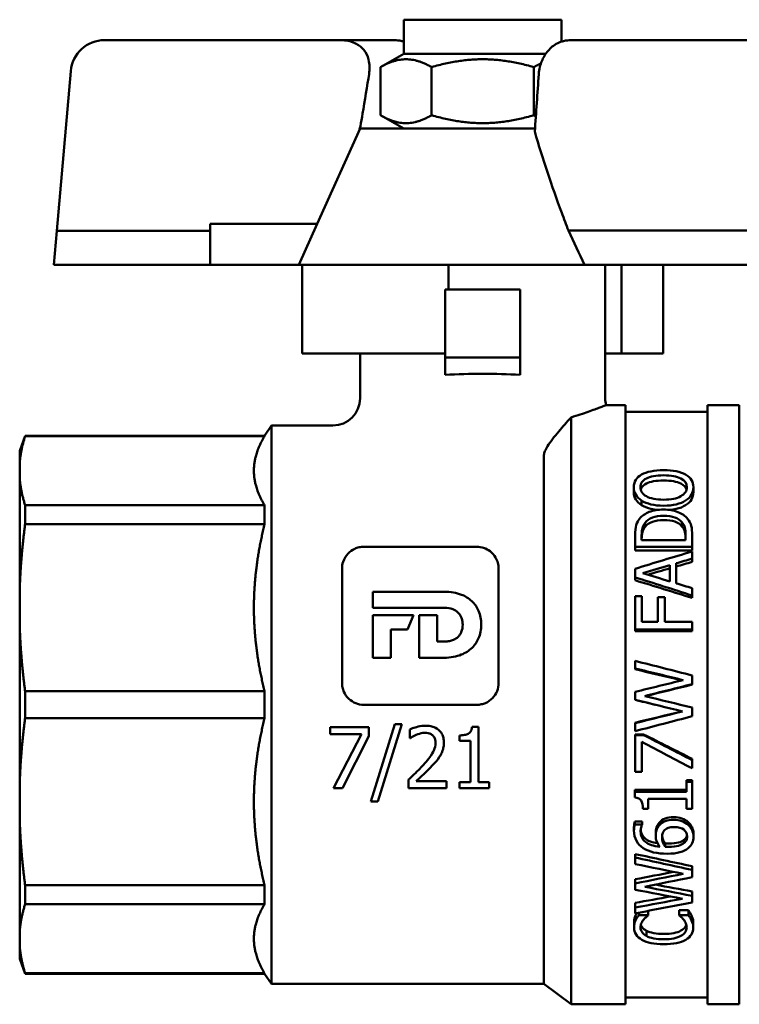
# Model space of a CAD drawing. Header units: millimetres. Extents: x 79 to 341, y 53 to 270.
# Tile 13 of 32: x 79 to 131, y 198 to 270. Entities that reach past the tile are written whole.
import ezdxf

# ---------------------------------------------------------------- set-up
doc = ezdxf.new("R2010")
doc.units = ezdxf.units.MM
doc.layers.add('Видимый контур (ГОСТ)', color=7, linetype='Continuous', lineweight=50)

msp = doc.modelspace()

# ---------------------------------------------------------------- linework, layer by layer
at = {"layer": 'Видимый контур (ГОСТ)'}
for p, q in [((106.718, 270.318), (118.318, 270.318)), ((106.718, 267.818), (106.718, 270.318)), ((118.318, 268.708), (118.318, 270.318)), ((102.051, 268.818), (84.753, 268.818)), ((106.021, 268.818), (102.051, 268.818)), ((119.014, 268.818), (126.04, 268.818)), ((140.281, 268.818), (126.04, 268.818)), ((106.718, 267.818), (105.013, 266.833)), ((106.718, 267.818), (117.15, 267.818)), ((105.013, 263.303), (105.013, 266.833)), ((108.766, 263.303), (108.766, 266.833)), ((116.271, 263.303), (116.271, 266.833)), ((82.262, 266.536), (81.237, 254.818)), ((106.718, 262.318), (105.013, 263.303)), ((103.518, 262.318), (100.368, 255.318)), ((103.518, 262.318), (116.36, 262.318)), ((92.518, 252.318), (92.518, 255.318)), ((92.518, 255.318), (94.518, 255.318)), ((100.368, 255.318), (94.518, 255.318)), ((99.018, 252.318), (100.368, 255.318)), ((81.018, 252.318), (81.237, 254.818)), ((81.237, 254.818), (92.518, 254.818)), ((126.04, 254.828), (118.817, 254.828)), ((126.04, 254.828), (143.798, 254.828)), ((81.018, 252.318), (92.518, 252.318)), ((94.518, 252.318), (92.518, 252.318)), ((94.518, 252.318), (99.018, 252.318)), ((99.252, 252.318), (99.018, 252.318)), ((99.252, 252.318), (99.252, 245.818)), ((110.018, 252.318), (99.252, 252.318)), ((110.018, 252.318), (110.018, 250.518)), ((120.006, 252.318), (110.018, 252.318)), ((126.04, 252.318), (120.006, 252.318)), ((121.518, 252.318), (121.518, 242.518)), ((122.716, 252.318), (122.716, 245.818)), ((125.785, 252.318), (125.785, 245.818)), ((126.04, 252.318), (144.018, 252.318)), ((115.268, 250.518), (109.768, 250.518)), ((109.768, 245.518), (109.768, 250.518)), ((115.268, 250.518), (115.268, 245.518)), ((99.252, 245.818), (109.768, 245.818)), ((103.518, 245.818), (103.518, 242.518)), ((115.268, 245.518), (109.768, 245.518)), ((109.768, 244.234), (109.768, 245.518)), ((115.268, 245.518), (115.268, 244.234)), ((122.716, 245.818), (121.518, 245.818)), ((125.785, 245.818), (122.716, 245.818)), ((123.018, 242.018), (121.582, 242.018)), ((123.018, 242.018), (123.018, 198.018)), ((129.018, 241.518), (123.018, 241.518)), ((129.018, 242.018), (129.018, 198.018)), ((131.365, 242.018), (129.018, 242.018)), ((131.365, 242.018), (131.365, 198.018)), ((119.018, 241.119), (119.018, 198.018)), ((96.505, 239.768), (97.018, 240.518)), ((97.018, 240.518), (97.018, 199.518)), ((101.518, 240.518), (97.018, 240.518)), ((78.518, 238.669), (78.918, 239.768)), ((78.918, 239.744), (78.918, 239.768)), ((96.505, 239.768), (78.918, 239.768)), ((96.505, 239.744), (78.918, 239.744)), ((96.505, 239.744), (96.505, 239.768)), ((78.518, 238.669), (78.518, 237.73)), ((117.018, 238.365), (117.018, 199.518)), ((78.518, 237.73), (78.518, 236.675)), ((78.518, 236.675), (78.518, 228.41)), ((123.619, 235.63), (123.619, 235.993)), ((127.996, 235.63), (127.996, 235.993)), ((124.188, 234.67), (124.188, 235.011)), ((78.918, 233.271), (78.918, 234.661)), ((96.505, 234.661), (78.918, 234.661)), ((96.505, 233.271), (96.505, 234.661)), ((96.505, 233.271), (78.918, 233.271)), ((124.443, 233.074), (124.443, 233.378)), ((127.146, 233.115), (127.146, 233.419)), ((123.708, 232.436), (123.708, 231.616)), ((124.191, 232.459), (124.191, 232.097)), ((127.425, 232.097), (124.191, 232.097)), ((127.425, 232.097), (127.425, 232.459)), ((127.908, 231.616), (127.908, 232.444)), ((112.09, 231.612), (103.787, 231.612)), ((127.908, 231.616), (123.708, 231.616)), ((123.708, 231.352), (123.708, 231.616)), ((127.908, 231.352), (127.908, 231.616)), ((127.908, 231.352), (123.708, 231.352)), ((127.908, 230.746), (127.908, 231.267)), ((127.908, 230.502), (127.908, 230.746)), ((102.189, 221.623), (102.189, 230)), ((113.689, 230), (113.689, 221.623)), ((123.708, 229.999), (123.708, 229.367)), ((126.257, 229.073), (126.257, 230.265)), ((126.734, 228.93), (126.734, 230.403)), ((123.708, 229.154), (123.708, 229.367)), ((127.908, 228.036), (127.908, 228.572)), ((78.518, 228.41), (78.518, 225.862)), ((104.45, 228.314), (104.45, 227.136)), ((104.45, 228.314), (109.705, 228.314)), ((123.708, 227.991), (124.205, 227.991)), ((123.708, 227.991), (123.708, 225.546)), ((124.205, 226.097), (124.205, 227.991)), ((125.389, 227.913), (125.886, 227.913)), ((125.389, 227.913), (125.389, 226.097)), ((125.886, 226.097), (125.886, 227.913)), ((127.908, 227.854), (127.908, 228.036)), ((109.726, 227.136), (104.45, 227.136)), ((104.45, 226.585), (104.45, 223.465)), ((104.45, 226.585), (107.436, 226.585)), ((106.989, 225.531), (107.436, 226.585)), ((107.85, 226.585), (107.85, 223.465)), ((107.85, 226.585), (109.183, 226.585)), ((109.183, 224.656), (109.183, 226.585)), ((78.518, 225.862), (78.518, 214.174)), ((124.205, 226.097), (125.389, 226.097)), ((125.886, 226.097), (127.908, 226.097)), ((127.908, 225.546), (127.908, 226.097)), ((106.989, 225.531), (105.782, 225.531)), ((105.782, 223.465), (105.782, 225.531)), ((127.908, 225.546), (123.708, 225.546)), ((123.708, 225.421), (123.708, 225.546)), ((127.908, 225.421), (123.708, 225.421)), ((127.908, 225.421), (127.908, 225.546)), ((109.183, 224.656), (109.726, 224.656)), ((105.782, 223.465), (104.45, 223.465)), ((109.677, 223.465), (107.85, 223.465)), ((123.708, 223.237), (123.708, 222.681)), ((123.708, 222.621), (123.708, 222.681)), ((127.908, 221.527), (127.908, 222.165)), ((127.908, 221.492), (127.908, 221.527)), ((78.918, 219.036), (78.918, 221.001)), ((96.505, 221.001), (78.918, 221.001)), ((96.505, 219.036), (96.505, 221.001)), ((123.708, 220.963), (123.708, 220.382)), ((103.787, 220.012), (112.09, 220.012)), ((123.708, 220.374), (123.708, 220.382)), ((127.908, 219.809), (127.908, 219.804)), ((127.908, 219.17), (127.908, 219.804)), ((96.505, 219.036), (78.918, 219.036)), ((104.163, 218.379), (101.307, 218.379)), ((101.307, 217.851), (101.307, 218.379)), ((104.163, 218.379), (104.163, 217.705)), ((104.312, 212.902), (106.066, 218.58)), ((106.584, 218.58), (104.823, 212.902)), ((106.584, 218.58), (106.066, 218.58)), ((112.207, 218.394), (111.741, 218.394)), ((112.207, 218.394), (112.207, 214.339)), ((123.708, 218.693), (123.708, 218.662)), ((123.708, 218.662), (123.708, 218.076)), ((101.307, 217.851), (103.63, 217.851)), ((101.574, 213.879), (103.63, 217.851)), ((104.163, 217.705), (102.215, 213.879)), ((107.175, 217.563), (107.175, 218.204)), ((110.811, 217.355), (110.811, 217.767)), ((123.708, 217.839), (124.338, 217.839)), ((123.708, 217.839), (123.708, 217.788)), ((123.708, 217.788), (124.338, 217.788)), ((123.708, 217.788), (123.708, 215.099)), ((124.338, 217.839), (124.338, 217.788)), ((107.175, 217.563), (107.208, 217.563)), ((110.811, 217.355), (111.627, 217.355)), ((111.627, 214.339), (111.627, 217.355)), ((124.201, 215.099), (124.201, 217.283)), ((127.908, 216.04), (127.908, 215.948)), ((127.908, 215.347), (127.908, 215.948)), ((124.201, 215.099), (123.708, 215.099)), ((78.518, 214.174), (78.518, 211.627)), ((107.08, 213.879), (107.08, 214.518)), ((109.855, 214.401), (107.645, 214.401)), ((109.855, 214.401), (109.855, 213.879)), ((111.627, 214.339), (110.811, 214.339)), ((110.811, 213.879), (110.811, 214.339)), ((113.006, 214.339), (112.207, 214.339)), ((113.006, 214.339), (113.006, 213.879)), ((127.479, 214.487), (127.908, 214.487)), ((127.479, 214.487), (127.479, 214.359)), ((127.479, 214.359), (127.908, 214.359)), ((127.479, 214.359), (127.479, 213.625)), ((127.908, 214.487), (127.908, 214.359)), ((127.908, 212.361), (127.908, 214.359)), ((101.574, 213.879), (102.215, 213.879)), ((107.08, 213.879), (109.855, 213.879)), ((110.811, 213.879), (113.006, 213.879)), ((123.694, 213.77), (127.479, 213.77)), ((123.694, 213.77), (123.694, 213.625)), ((123.694, 213.625), (127.479, 213.625)), ((123.694, 213.625), (123.694, 213.2)), ((104.312, 212.902), (104.823, 212.902)), ((124.664, 212.361), (124.664, 213.097)), ((127.479, 213.097), (124.664, 213.097)), ((127.479, 213.097), (127.479, 212.361)), ((124.664, 212.361), (124.28, 212.361)), ((127.908, 212.361), (127.479, 212.361)), ((78.518, 211.627), (78.518, 203.361)), ((123.688, 211.431), (124.229, 211.431)), ((123.688, 211.431), (123.688, 211.231)), ((123.688, 211.231), (124.229, 211.231)), ((124.229, 211.431), (124.229, 211.231)), ((124.229, 211.209), (124.229, 211.231)), ((123.63, 210.996), (123.63, 210.786)), ((125.226, 210.609), (125.226, 210.39)), ((127.996, 210.55), (127.996, 210.33)), ((125.924, 209.83), (125.924, 209.593)), ((127.299, 210.086), (127.299, 209.855)), ((123.708, 209.054), (123.708, 208.799)), ((123.708, 208.799), (123.708, 208.32)), ((127.908, 208.16), (127.908, 207.884)), ((127.908, 207.355), (127.908, 207.884)), ((123.708, 207.196), (123.708, 206.897)), ((123.708, 206.897), (123.708, 206.435)), ((78.918, 205.375), (78.918, 206.765)), ((96.505, 206.765), (78.918, 206.765)), ((96.505, 205.375), (96.505, 206.765)), ((127.908, 206.304), (127.908, 205.985)), ((96.505, 205.375), (78.918, 205.375)), ((123.708, 205.463), (123.708, 205.125)), ((127.908, 205.503), (127.908, 205.985)), ((123.708, 205.125), (123.708, 204.697)), ((123.987, 204.749), (123.987, 204.572)), ((124.661, 204.877), (124.661, 204.572)), ((126.955, 204.924), (127.622, 204.924)), ((126.955, 204.924), (126.955, 204.572)), ((127.622, 204.924), (127.622, 204.572)), ((123.633, 204.028), (123.633, 203.656)), ((123.742, 204.531), (123.742, 204.171)), ((123.987, 204.572), (124.661, 204.572)), ((124.661, 204.54), (124.661, 204.572)), ((126.955, 204.572), (127.622, 204.572)), ((126.955, 204.572), (126.955, 204.543)), ((127.86, 204.531), (127.86, 204.171)), ((127.983, 204.021), (127.983, 203.649)), ((78.518, 203.361), (78.518, 202.306)), ((124.542, 203.42), (124.542, 203.034)), ((78.518, 202.306), (78.518, 201.367)), ((78.518, 201.367), (78.918, 200.268)), ((78.918, 200.268), (78.918, 200.293)), ((96.505, 200.293), (78.918, 200.293)), ((96.505, 200.268), (96.505, 200.293)), ((96.505, 200.268), (78.918, 200.268)), ((96.505, 200.268), (97.018, 199.518)), ((117.018, 199.518), (97.018, 199.518)), ((117.018, 199.518), (119.018, 198.018)), ((129.018, 198.518), (123.018, 198.518)), ((123.018, 198.018), (119.018, 198.018)), ((131.365, 198.018), (129.018, 198.018))]:
    msp.add_line(p, q, dxfattribs=at)
for centre, radius, start, end in [((84.753, 266.318), 2.5, 90, 175), ((101.518, 242.518), 2, 270, 0), ((123.518, 242.518), 2, 180, 194.47751)]:
    msp.add_arc(centre, radius, start, end, dxfattribs=at)
msp.add_ellipse((112.518, 242.523), major_axis=(9, 0), ratio=0.199656, start_param=1.260274, end_param=1.881318, dxfattribs=at)
for points in [[(102.051, 268.818), (102.11, 268.818), (102.17, 268.816), (102.232, 268.813)], [(116.344, 262.099), (116.444, 263.506), (116.541, 264.912), (116.638, 266.318)], [(118.817, 254.828), (119.203, 253.987), (119.6, 253.15), (120.006, 252.318)], [(123.708, 229.999), (125.108, 230.429), (126.508, 230.852), (127.908, 231.267)], [(127.908, 230.746), (127.517, 230.632), (127.125, 230.518), (126.734, 230.403)], [(124.28, 229.672), (124.939, 229.871), (125.598, 230.069), (126.257, 230.265)], [(126.257, 230.032), (125.721, 229.876), (125.184, 229.719), (124.648, 229.561)], [(127.908, 230.502), (127.517, 230.391), (127.125, 230.279), (126.734, 230.167)], [(127.908, 228.036), (126.508, 228.486), (125.108, 228.93), (123.708, 229.367)], [(126.257, 229.073), (125.598, 229.274), (124.939, 229.473), (124.28, 229.672)], [(127.908, 227.854), (126.508, 228.293), (125.108, 228.727), (123.708, 229.154)], [(126.734, 228.93), (127.125, 228.811), (127.517, 228.691), (127.908, 228.572)], [(123.708, 223.237), (125.108, 222.881), (126.508, 222.523), (127.908, 222.165)], [(127.231, 221.825), (126.056, 222.111), (124.882, 222.396), (123.708, 222.681)], [(127.145, 221.805), (126, 222.077), (124.854, 222.349), (123.708, 222.621)], [(123.708, 220.963), (124.882, 221.251), (126.056, 221.538), (127.231, 221.825)], [(127.908, 221.527), (126.746, 221.236), (125.584, 220.945), (124.423, 220.654)], [(127.908, 221.492), (126.756, 221.211), (125.604, 220.929), (124.452, 220.646)], [(124.423, 220.654), (125.584, 220.371), (126.746, 220.087), (127.908, 219.804)], [(127.19, 219.525), (126.029, 219.811), (124.869, 220.097), (123.708, 220.382)], [(125.187, 220.018), (124.694, 220.137), (124.201, 220.255), (123.708, 220.374)], [(127.03, 220.018), (127.322, 219.948), (127.615, 219.879), (127.908, 219.809)], [(123.708, 218.693), (124.861, 218.972), (126.014, 219.252), (127.167, 219.531)], [(123.708, 218.662), (124.869, 218.95), (126.029, 219.238), (127.19, 219.525)], [(127.908, 219.17), (126.508, 218.805), (125.108, 218.44), (123.708, 218.076)], [(124.338, 217.839), (125.528, 217.236), (126.718, 216.636), (127.908, 216.04)], [(124.338, 217.788), (125.528, 217.171), (126.718, 216.557), (127.908, 215.948)], [(127.908, 215.347), (126.672, 215.987), (125.437, 216.633), (124.201, 217.283)], [(123.708, 209.054), (125.108, 208.751), (126.508, 208.453), (127.908, 208.16)], [(123.708, 208.799), (125.108, 208.489), (126.508, 208.184), (127.908, 207.884)], [(127.231, 207.601), (126.056, 207.837), (124.882, 208.077), (123.708, 208.32)], [(123.708, 207.196), (124.647, 207.376), (125.585, 207.559), (126.524, 207.744)], [(123.708, 206.897), (124.882, 207.129), (126.056, 207.363), (127.231, 207.601)], [(127.908, 207.355), (126.746, 207.116), (125.584, 206.881), (124.423, 206.65)], [(125.205, 206.806), (126.106, 206.637), (127.007, 206.47), (127.908, 206.304)], [(127.19, 205.772), (126.029, 205.989), (124.869, 206.211), (123.708, 206.435)], [(124.423, 206.65), (125.584, 206.425), (126.746, 206.203), (127.908, 205.985)], [(123.708, 205.463), (124.579, 205.619), (125.449, 205.776), (126.32, 205.936)], [(123.708, 205.125), (124.869, 205.337), (126.029, 205.552), (127.19, 205.772)], [(127.908, 205.503), (126.508, 205.228), (125.108, 204.959), (123.708, 204.697)], [(123.742, 204.531), (123.771, 204.594), (123.807, 204.658), (123.848, 204.723)]]:
    msp.add_open_spline(points, degree=3, dxfattribs=at)
for points, knots in [([(102.232, 268.813), (102.413, 268.802), (102.591, 268.775), (102.932, 268.686), (103.092, 268.625), (103.454, 268.432), (103.635, 268.286), (103.958, 267.896), (104.074, 267.65), (104.226, 267.051), (104.232, 266.684), (104.175, 266.318)], [-0.9682715, -0.9682715, -0.9682715, -0.9682715, -0.9138451, -0.9138451, -0.860937, -0.860937, -0.7843657, -0.7843657, -0.6914064, -0.6914064, -0.5731275, -0.5731275, -0.5731275, -0.5731275]), ([(106.718, 268.707), (106.67, 268.723), (106.621, 268.738), (106.392, 268.796), (106.207, 268.818), (106.021, 268.818)], [1.1709988, 1.1709988, 1.1709988, 1.1709988, 1.18882186, 1.18882186, 1.25330867, 1.25330867, 1.25330867, 1.25330867]), ([(116.638, 266.318), (116.65, 266.498), (116.678, 266.678), (116.793, 267.146), (116.905, 267.421), (117.211, 267.932), (117.408, 268.158), (117.883, 268.536), (118.164, 268.674), (118.643, 268.796), (118.827, 268.818), (119.014, 268.818)], [0.8380094, 0.8380094, 0.8380094, 0.8380094, 0.8924787, 0.8924787, 0.9833605, 0.9833605, 1.0812218, 1.0812218, 1.1888301, 1.1888301, 1.2533156, 1.2533156, 1.2533156, 1.2533156]), ([(103.471, 262.212), (103.489, 262.287), (103.511, 262.393), (103.585, 262.764), (103.645, 263.101), (103.859, 264.335), (104.047, 265.501), (104.175, 266.318)], [0.0551579, 0.0551579, 0.0551579, 0.0551579, 0.11153, 0.11153, 0.2322321, 0.2322321, 0.563849, 0.563849, 0.563849, 0.563849]), ([(118.817, 254.828), (118.648, 255.266), (118.482, 255.704), (117.586, 258.126), (116.925, 260.119), (116.344, 262.099)], [4.4142595, 4.4142595, 4.4142595, 4.4142595, 4.5488256, 4.5488256, 5.1574747, 5.1574747, 5.1574747, 5.1574747]), ([(121.582, 242.018), (121.582, 242.018), (121.559, 242.009), (121.441, 241.963), (121.313, 241.913), (120.913, 241.762), (120.621, 241.653), (119.909, 241.403), (119.489, 241.263), (119.018, 241.119)], [0.6983008, 0.6983008, 0.6983008, 0.6983008, 0.8069395, 0.8069395, 0.9798125, 0.9798125, 1.1877584, 1.1877584, 1.3957025, 1.3957025, 1.3957025, 1.3957025]), ([(119.018, 241.119), (118.691, 240.758), (118.388, 240.417), (117.781, 239.694), (117.482, 239.312), (117.202, 238.868), (117.131, 238.741), (117.044, 238.53), (117.018, 238.44), (117.018, 238.365)], [0.0004164, 0.0004164, 0.0004164, 0.0004164, 0.1807141, 0.1807141, 0.3944971, 0.3944971, 0.4786769, 0.4786769, 0.5480104, 0.5480104, 0.5480104, 0.5480104]), ([(124.188, 236.913), (124.374, 237.018), (124.603, 237.097), (124.875, 237.154), (125.148, 237.211), (125.459, 237.239), (125.808, 237.239)], [0, 0, 0, 0, 1, 1, 1, 2, 2, 2, 2]), ([(125.808, 237.239), (126.148, 237.239), (126.456, 237.212), (126.732, 237.156), (127.008, 237.101), (127.239, 237.021), (127.425, 236.913)], [0, 0, 0, 0, 1, 1, 1, 2, 2, 2, 2]), ([(123.619, 235.993), (123.619, 236.194), (123.669, 236.371), (123.769, 236.526), (123.869, 236.681), (124.009, 236.809), (124.188, 236.913)], [0, 0, 0, 0, 1, 1, 1, 2, 2, 2, 2]), ([(124.103, 235.995), (124.103, 236.132), (124.139, 236.254), (124.212, 236.361), (124.284, 236.469), (124.393, 236.559), (124.538, 236.634)], [-2, -2, -2, -2, -1, -1, -1, 0, 0, 0, 0]), ([(124.538, 236.634), (124.679, 236.707), (124.857, 236.763), (125.071, 236.803), (125.286, 236.842), (125.531, 236.862), (125.808, 236.862)], [-2, -2, -2, -2, -1, -1, -1, 0, 0, 0, 0]), ([(125.808, 236.479), (125.531, 236.479), (125.286, 236.46), (125.071, 236.421), (124.857, 236.382), (124.679, 236.327), (124.538, 236.256)], [0, 0, 0, 0, 1, 1, 1, 2, 2, 2, 2]), ([(125.808, 236.862), (126.359, 236.862), (126.781, 236.787), (127.074, 236.633), (127.367, 236.478), (127.513, 236.268), (127.513, 235.995)], [-2, -2, -2, -2, -1, -1, -1, 0, 0, 0, 0]), ([(127.489, 235.81), (127.436, 235.992), (127.298, 236.139), (127.074, 236.255), (126.781, 236.406), (126.359, 236.479), (125.808, 236.479)], [0.235497, 0.235497, 0.235497, 0.235497, 1, 1, 1, 2, 2, 2, 2]), ([(127.425, 236.913), (127.62, 236.8), (127.764, 236.668), (127.857, 236.513), (127.95, 236.359), (127.996, 236.186), (127.996, 235.993)], [0, 0, 0, 0, 1, 1, 1, 2, 2, 2, 2]), ([(124.188, 235.011), (124.002, 235.134), (123.861, 235.279), (123.764, 235.445), (123.668, 235.612), (123.619, 235.795), (123.619, 235.993)], [0, 0, 0, 0, 1, 1, 1, 2, 2, 2, 2]), ([(124.538, 235.324), (124.389, 235.409), (124.279, 235.507), (124.208, 235.617), (124.138, 235.727), (124.103, 235.853), (124.103, 235.995)], [-2, -2, -2, -2, -1, -1, -1, 0, 0, 0, 0]), ([(124.538, 236.256), (124.393, 236.183), (124.284, 236.095), (124.212, 235.99), (124.172, 235.933), (124.144, 235.872), (124.126, 235.807)], [0, 0, 0, 0, 1, 1, 1, 1.541824, 1.541824, 1.541824, 1.541824]), ([(127.513, 235.995), (127.513, 235.722), (127.367, 235.497), (127.074, 235.327), (126.781, 235.157), (126.359, 235.07), (125.808, 235.07)], [-2, -2, -2, -2, -1, -1, -1, 0, 0, 0, 0]), ([(127.996, 235.993), (127.996, 235.793), (127.948, 235.609), (127.852, 235.444), (127.755, 235.278), (127.613, 235.133), (127.425, 235.009)], [0, 0, 0, 0, 1, 1, 1, 2, 2, 2, 2]), ([(124.188, 234.67), (124.002, 234.79), (123.861, 234.932), (123.764, 235.095), (123.668, 235.257), (123.619, 235.436), (123.619, 235.63)], [0, 0, 0, 0, 1, 1, 1, 2, 2, 2, 2]), ([(125.808, 234.63), (125.456, 234.63), (125.147, 234.663), (124.879, 234.73), (124.611, 234.796), (124.381, 234.891), (124.188, 235.011)], [0, 0, 0, 0, 1, 1, 1, 2, 2, 2, 2]), ([(125.808, 235.07), (125.536, 235.07), (125.292, 235.092), (125.076, 235.136), (124.861, 235.179), (124.681, 235.243), (124.538, 235.324)], [-2, -2, -2, -2, -1, -1, -1, 0, 0, 0, 0]), ([(127.425, 235.009), (127.239, 234.888), (127.009, 234.794), (126.735, 234.729), (126.462, 234.663), (126.153, 234.63), (125.808, 234.63)], [0, 0, 0, 0, 1, 1, 1, 2, 2, 2, 2]), ([(127.996, 235.63), (127.996, 235.435), (127.948, 235.255), (127.852, 235.093), (127.755, 234.932), (127.613, 234.789), (127.425, 234.668)], [0, 0, 0, 0, 1, 1, 1, 2, 2, 2, 2]), ([(124.042, 233.675), (124.221, 233.891), (124.458, 234.056), (124.755, 234.173), (125.051, 234.289), (125.403, 234.347), (125.811, 234.347)], [0, 0, 0, 0, 1, 1, 1, 2, 2, 2, 2]), ([(125.347, 234.319), (125.179, 234.335), (125.023, 234.361), (124.879, 234.396), (124.611, 234.46), (124.381, 234.553), (124.188, 234.67)], [0.462269, 0.462269, 0.462269, 0.462269, 1, 1, 1, 2, 2, 2, 2]), ([(125.811, 234.347), (126.195, 234.347), (126.541, 234.287), (126.849, 234.165), (127.158, 234.043), (127.399, 233.879), (127.571, 233.669)], [0, 0, 0, 0, 1, 1, 1, 2, 2, 2, 2]), ([(127.425, 234.668), (127.239, 234.55), (127.009, 234.458), (126.735, 234.394), (126.586, 234.359), (126.425, 234.334), (126.254, 234.318)], [0, 0, 0, 0, 1, 1, 1, 1.547904, 1.547904, 1.547904, 1.547904]), ([(123.708, 232.436), (123.708, 232.769), (123.737, 233.025), (123.796, 233.209), (123.855, 233.393), (123.937, 233.547), (124.042, 233.675)], [0, 0, 0, 0, 1, 1, 1, 2, 2, 2, 2]), ([(124.443, 233.378), (124.572, 233.55), (124.751, 233.677), (124.979, 233.762), (125.207, 233.847), (125.482, 233.889), (125.805, 233.889)], [-2, -2, -2, -2, -1, -1, -1, 0, 0, 0, 0]), ([(125.805, 233.574), (125.482, 233.574), (125.207, 233.533), (124.979, 233.45), (124.751, 233.366), (124.572, 233.242), (124.443, 233.074)], [0, 0, 0, 0, 1, 1, 1, 2, 2, 2, 2]), ([(125.805, 233.889), (126.131, 233.889), (126.404, 233.851), (126.621, 233.773), (126.839, 233.695), (127.014, 233.578), (127.146, 233.419)], [-2, -2, -2, -2, -1, -1, -1, 0, 0, 0, 0]), ([(127.146, 233.115), (127.014, 233.27), (126.839, 233.384), (126.621, 233.46), (126.404, 233.536), (126.131, 233.574), (125.805, 233.574)], [0, 0, 0, 0, 1, 1, 1, 2, 2, 2, 2]), ([(127.571, 233.669), (127.705, 233.498), (127.795, 233.323), (127.84, 233.143), (127.885, 232.963), (127.908, 232.732), (127.908, 232.444)], [0, 0, 0, 0, 1, 1, 1, 2, 2, 2, 2]), ([(124.191, 232.459), (124.191, 232.671), (124.211, 232.846), (124.251, 232.986), (124.291, 233.126), (124.355, 233.256), (124.443, 233.378)], [-2, -2, -2, -2, -1, -1, -1, 0, 0, 0, 0]), ([(124.443, 233.074), (124.355, 232.955), (124.291, 232.828), (124.251, 232.691), (124.211, 232.555), (124.191, 232.384), (124.191, 232.176)], [0, 0, 0, 0, 1, 1, 1, 2, 2, 2, 2]), ([(127.146, 233.419), (127.252, 233.296), (127.325, 233.157), (127.365, 233.003), (127.405, 232.848), (127.425, 232.667), (127.425, 232.459)], [-2, -2, -2, -2, -1, -1, -1, 0, 0, 0, 0]), ([(127.425, 232.176), (127.425, 232.38), (127.405, 232.557), (127.365, 232.708), (127.325, 232.859), (127.252, 232.994), (127.146, 233.115)], [0, 0, 0, 0, 1, 1, 1, 2, 2, 2, 2]), ([(103.787, 231.612), (103.671, 231.612), (103.556, 231.6), (103.334, 231.551), (103.228, 231.515), (102.936, 231.381), (102.769, 231.258), (102.468, 230.94), (102.347, 230.736), (102.217, 230.35), (102.189, 230.177), (102.189, 230)], [-0.274678, -0.274678, -0.274678, -0.274678, -0.2396783, -0.2396783, -0.2051153, -0.2051153, -0.1391163, -0.1391163, -0.060106, -0.060106, 0, 0, 0, 0]), ([(113.689, 230), (113.689, 230.147), (113.67, 230.292), (113.594, 230.568), (113.538, 230.699), (113.364, 230.996), (113.227, 231.154), (112.921, 231.388), (112.764, 231.474), (112.431, 231.585), (112.263, 231.612), (112.09, 231.612)], [-0.2733786, -0.2733786, -0.2733786, -0.2733786, -0.2235374, -0.2235374, -0.1756396, -0.1756396, -0.1075626, -0.1075626, -0.0517328, -0.0517328, 0, 0, 0, 0]), ([(109.705, 228.314), (109.932, 228.314), (110.159, 228.296), (110.584, 228.221), (110.781, 228.167), (111.249, 227.982), (111.502, 227.828), (111.934, 227.425), (112.101, 227.186), (112.356, 226.6), (112.417, 226.255), (112.417, 225.904)], [-0.423332, -0.423332, -0.423332, -0.423332, -0.3552141, -0.3552141, -0.2935018, -0.2935018, -0.2020006, -0.2020006, -0.1097574, -0.1097574, 0, 0, 0, 0]), ([(111.051, 225.896), (111.051, 225.996), (111.042, 226.096), (111.005, 226.284), (110.977, 226.372), (110.882, 226.584), (110.802, 226.699), (110.589, 226.9), (110.459, 226.979), (110.144, 227.101), (109.946, 227.136), (109.726, 227.136)], [-0.2440747, -0.2440747, -0.2440747, -0.2440747, -0.2070638, -0.2070638, -0.1730809, -0.1730809, -0.1209791, -0.1209791, -0.0660931, -0.0660931, 0, 0, 0, 0]), ([(112.417, 225.904), (112.417, 225.727), (112.401, 225.549), (112.333, 225.209), (112.283, 225.048), (112.102, 224.633), (111.943, 224.399), (111.513, 223.98), (111.246, 223.812), (110.585, 223.545), (110.159, 223.465), (109.677, 223.465)], [-0.4979868, -0.4979868, -0.4979868, -0.4979868, -0.4305416, -0.4305416, -0.3667903, -0.3667903, -0.2609369, -0.2609369, -0.1444752, -0.1444752, 0, 0, 0, 0]), ([(109.726, 224.656), (109.841, 224.656), (109.958, 224.666), (110.175, 224.707), (110.277, 224.737), (110.502, 224.834), (110.617, 224.908), (110.817, 225.104), (110.895, 225.222), (111.022, 225.524), (111.051, 225.711), (111.051, 225.896)], [-0.2102132, -0.2102132, -0.2102132, -0.2102132, -0.1753906, -0.1753906, -0.1435277, -0.1435277, -0.1015853, -0.1015853, -0.0578848, -0.0578848, 0, 0, 0, 0]), ([(102.189, 221.623), (102.189, 221.51), (102.201, 221.396), (102.247, 221.177), (102.281, 221.072), (102.411, 220.778), (102.533, 220.603), (102.832, 220.315), (103.005, 220.203), (103.382, 220.051), (103.583, 220.012), (103.787, 220.012)], [-0.2533649, -0.2533649, -0.2533649, -0.2533649, -0.2190947, -0.2190947, -0.1859238, -0.1859238, -0.1224217, -0.1224217, -0.0612057, -0.0612057, 0, 0, 0, 0]), ([(112.09, 220.012), (112.201, 220.012), (112.31, 220.023), (112.523, 220.068), (112.625, 220.1), (112.916, 220.227), (113.091, 220.349), (113.38, 220.649), (113.494, 220.824), (113.65, 221.209), (113.689, 221.414), (113.689, 221.623)], [-0.2535985, -0.2535985, -0.2535985, -0.2535985, -0.2204745, -0.2204745, -0.1883235, -0.1883235, -0.1249333, -0.1249333, -0.0628723, -0.0628723, 0, 0, 0, 0]), ([(108.327, 218.474), (107.935, 218.474), (107.572, 218.357), (107.31, 218.264), (107.239, 218.236), (107.175, 218.204)], [-0.08376017, -0.08376017, -0.08376017, -0.08376017, -0.02147082, -0.02147082, 0, 0, 0, 0]), ([(109.669, 217.238), (109.669, 217.351), (109.659, 217.465), (109.61, 217.677), (109.575, 217.775), (109.447, 218.013), (109.347, 218.116), (109.139, 218.287), (109, 218.358), (108.681, 218.455), (108.503, 218.474), (108.327, 218.474)], [-0.1776636, -0.1776636, -0.1776636, -0.1776636, -0.1546139, -0.1546139, -0.1335345, -0.1335345, -0.0999676, -0.0999676, -0.0527523, -0.0527523, 0, 0, 0, 0]), ([(111.741, 218.394), (111.734, 218.311), (111.719, 218.227), (111.669, 218.091), (111.64, 218.037), (111.555, 217.936), (111.506, 217.904), (111.374, 217.836), (111.277, 217.81), (111.063, 217.774), (110.933, 217.767), (110.811, 217.767)], [-0.1150779, -0.1150779, -0.1150779, -0.1150779, -0.0956614, -0.0956614, -0.0811361, -0.0811361, -0.0649402, -0.0649402, -0.0367591, -0.0367591, 0, 0, 0, 0]), ([(107.208, 217.563), (107.258, 217.597), (107.389, 217.689), (107.568, 217.778), (107.606, 217.795), (107.645, 217.81)], [-0.05975695, -0.05975695, -0.05975695, -0.05975695, -0.01264487, -0.01264487, 0, 0, 0, 0]), ([(107.645, 217.81), (107.778, 217.865), (107.952, 217.923), (108.185, 217.95), (108.234, 217.953), (108.283, 217.953)], [-0.07020167, -0.07020167, -0.07020167, -0.07020167, -0.01486484, -0.01486484, 0, 0, 0, 0]), ([(108.283, 217.953), (108.365, 217.953), (108.446, 217.945), (108.597, 217.908), (108.666, 217.882), (108.767, 217.823), (108.802, 217.798), (108.834, 217.77)], [-0.05970786, -0.05970786, -0.05970786, -0.05970786, -0.03519356, -0.03519356, -0.01284623, -0.01284623, 0, 0, 0, 0]), ([(108.834, 217.77), (108.89, 217.722), (108.935, 217.664), (109.017, 217.51), (109.036, 217.424), (109.053, 217.315), (109.057, 217.26), (109.057, 217.205)], [-0.04596159, -0.04596159, -0.04596159, -0.04596159, -0.03357628, -0.03357628, -0.01652866, -0.01652866, 0, 0, 0, 0]), ([(109.057, 217.205), (109.057, 217.015), (109.018, 216.834), (108.89, 216.531), (108.796, 216.357), (108.44, 215.908), (108.301, 215.748), (108.167, 215.601)], [-0.3286367, -0.3286367, -0.3286367, -0.3286367, -0.1739304, -0.1739304, -0.0606943, -0.0606943, 0, 0, 0, 0]), ([(109.436, 216.337), (109.493, 216.436), (109.54, 216.541), (109.621, 216.78), (109.644, 216.895), (109.665, 217.081), (109.669, 217.16), (109.669, 217.238)], [-0.08406697, -0.08406697, -0.08406697, -0.08406697, -0.05670525, -0.05670525, -0.02370677, -0.02370677, 0, 0, 0, 0]), ([(108.834, 215.568), (109.01, 215.754), (109.183, 215.946), (109.365, 216.217), (109.402, 216.276), (109.436, 216.337)], [-0.09902382, -0.09902382, -0.09902382, -0.09902382, -0.02118018, -0.02118018, 0, 0, 0, 0]), ([(108.167, 215.601), (107.936, 215.347), (107.685, 215.093), (107.254, 214.681), (107.167, 214.599), (107.08, 214.518)], [-0.1817148, -0.1817148, -0.1817148, -0.1817148, -0.0363785, -0.0363785, 0, 0, 0, 0]), ([(107.645, 214.401), (107.775, 214.522), (107.912, 214.651), (108.208, 214.932), (108.387, 215.103), (108.656, 215.377), (108.746, 215.472), (108.834, 215.568)], [-0.1852489, -0.1852489, -0.1852489, -0.1852489, -0.1166583, -0.1166583, -0.0396393, -0.0396393, 0, 0, 0, 0]), ([(124.28, 212.361), (124.28, 212.638), (124.239, 212.843), (124.157, 212.975), (124.076, 213.107), (123.921, 213.182), (123.694, 213.2)], [0, 0, 0, 0, 1, 1, 1, 2, 2, 2, 2]), ([(123.63, 210.996), (123.63, 211.08), (123.634, 211.16), (123.643, 211.235), (123.652, 211.309), (123.667, 211.374), (123.688, 211.431)], [0, 0, 0, 0, 1, 1, 1, 2, 2, 2, 2]), ([(123.63, 210.786), (123.63, 210.873), (123.634, 210.954), (123.643, 211.03), (123.652, 211.107), (123.667, 211.173), (123.688, 211.231)], [0, 0, 0, 0, 1, 1, 1, 2, 2, 2, 2]), ([(124.229, 211.209), (124.201, 211.16), (124.176, 211.091), (124.152, 211.002), (124.128, 210.913), (124.116, 210.818), (124.116, 210.717)], [0, 0, 0, 0, 1, 1, 1, 2, 2, 2, 2]), ([(125.226, 210.609), (125.226, 210.755), (125.242, 210.885), (125.275, 210.996), (125.308, 211.107), (125.375, 211.224), (125.474, 211.346)], [0, 0, 0, 0, 1, 1, 1, 2, 2, 2, 2]), ([(125.226, 210.39), (125.226, 210.54), (125.242, 210.672), (125.275, 210.786), (125.308, 210.9), (125.375, 211.019), (125.474, 211.145)], [0, 0, 0, 0, 1, 1, 1, 2, 2, 2, 2]), ([(125.474, 211.346), (125.59, 211.488), (125.738, 211.593), (125.917, 211.662), (126.096, 211.731), (126.306, 211.766), (126.547, 211.766)], [0, 0, 0, 0, 1, 1, 1, 2, 2, 2, 2]), ([(125.474, 211.145), (125.59, 211.289), (125.738, 211.397), (125.917, 211.468), (126.096, 211.538), (126.306, 211.574), (126.547, 211.574)], [0, 0, 0, 0, 1, 1, 1, 2, 2, 2, 2]), ([(126.547, 211.766), (126.762, 211.766), (126.961, 211.733), (127.144, 211.667), (127.327, 211.601), (127.479, 211.513), (127.602, 211.403)], [0, 0, 0, 0, 1, 1, 1, 2, 2, 2, 2]), ([(126.547, 211.574), (126.762, 211.574), (126.961, 211.54), (127.144, 211.473), (127.327, 211.405), (127.479, 211.315), (127.602, 211.202)], [0, 0, 0, 0, 1, 1, 1, 2, 2, 2, 2]), ([(127.602, 211.403), (127.731, 211.288), (127.829, 211.16), (127.896, 211.018), (127.963, 210.875), (127.996, 210.72), (127.996, 210.55)], [0, 0, 0, 0, 1, 1, 1, 2, 2, 2, 2]), ([(127.602, 211.202), (127.731, 211.085), (127.829, 210.954), (127.896, 210.808), (127.963, 210.663), (127.996, 210.503), (127.996, 210.33)], [0, 0, 0, 0, 1, 1, 1, 2, 2, 2, 2]), ([(124.307, 209.486), (124.094, 209.622), (123.928, 209.8), (123.808, 210.019), (123.689, 210.238), (123.63, 210.493), (123.63, 210.786)], [0, 0, 0, 0, 1, 1, 1, 2, 2, 2, 2]), ([(124.116, 210.717), (124.116, 210.393), (124.234, 210.135), (124.47, 209.94), (124.706, 209.745), (125.056, 209.63), (125.519, 209.593)], [0, 0, 0, 0, 1, 1, 1, 2, 2, 2, 2]), ([(124.121, 210.823), (124.145, 210.555), (124.261, 210.338), (124.47, 210.169), (124.678, 210.001), (124.974, 209.894), (125.357, 209.846)], [0.11357, 0.11357, 0.11357, 0.11357, 1, 1, 1, 1.880045, 1.880045, 1.880045, 1.880045]), ([(125.692, 210.274), (125.692, 210.364), (125.702, 210.451), (125.721, 210.537), (125.74, 210.623), (125.78, 210.701), (125.839, 210.77)], [-2, -2, -2, -2, -1, -1, -1, 0, 0, 0, 0]), ([(125.839, 210.77), (125.92, 210.863), (126.02, 210.931), (126.136, 210.973), (126.253, 211.015), (126.398, 211.037), (126.57, 211.037)], [-2, -2, -2, -2, -1, -1, -1, 0, 0, 0, 0]), ([(126.57, 211.037), (126.893, 211.037), (127.134, 210.971), (127.295, 210.842), (127.456, 210.712), (127.537, 210.542), (127.537, 210.333)], [-2, -2, -2, -2, -1, -1, -1, 0, 0, 0, 0]), ([(127.299, 210.086), (127.387, 210.156), (127.449, 210.23), (127.484, 210.307), (127.505, 210.352), (127.52, 210.399), (127.528, 210.449)], [0, 0, 0, 0, 1, 1, 1, 1.59095, 1.59095, 1.59095, 1.59095]), ([(125.519, 209.593), (125.426, 209.714), (125.354, 209.838), (125.303, 209.966), (125.251, 210.094), (125.226, 210.235), (125.226, 210.39)], [0, 0, 0, 0, 1, 1, 1, 2, 2, 2, 2]), ([(125.924, 209.593), (125.849, 209.701), (125.792, 209.812), (125.752, 209.924), (125.712, 210.037), (125.692, 210.153), (125.692, 210.274)], [-2, -2, -2, -2, -1, -1, -1, 0, 0, 0, 0]), ([(125.698, 210.39), (125.706, 210.309), (125.724, 210.23), (125.752, 210.154), (125.792, 210.044), (125.849, 209.936), (125.924, 209.83)], [0.30244, 0.30244, 0.30244, 0.30244, 1, 1, 1, 2, 2, 2, 2]), ([(125.924, 209.83), (125.965, 209.828), (126.004, 209.826), (126.043, 209.824), (126.081, 209.822), (126.13, 209.821), (126.189, 209.821)], [0, 0, 0, 0, 1, 1, 1, 2, 2, 2, 2]), ([(126.189, 209.821), (126.48, 209.821), (126.714, 209.846), (126.892, 209.896), (127.07, 209.946), (127.206, 210.009), (127.299, 210.086)], [0, 0, 0, 0, 1, 1, 1, 2, 2, 2, 2]), ([(127.299, 209.855), (127.206, 209.776), (127.07, 209.712), (126.892, 209.661), (126.714, 209.609), (126.48, 209.584), (126.189, 209.584)], [-2, -2, -2, -2, -1, -1, -1, 0, 0, 0, 0]), ([(127.537, 210.333), (127.537, 210.244), (127.519, 210.16), (127.484, 210.081), (127.449, 210.002), (127.387, 209.927), (127.299, 209.855)], [-2, -2, -2, -2, -1, -1, -1, 0, 0, 0, 0]), ([(127.996, 210.33), (127.996, 210.157), (127.965, 210), (127.901, 209.859), (127.838, 209.718), (127.742, 209.595), (127.615, 209.489)], [0, 0, 0, 0, 1, 1, 1, 2, 2, 2, 2]), ([(126.063, 209.076), (125.698, 209.076), (125.368, 209.109), (125.075, 209.175), (124.781, 209.242), (124.525, 209.345), (124.307, 209.486)], [0, 0, 0, 0, 1, 1, 1, 2, 2, 2, 2]), ([(126.189, 209.584), (126.13, 209.584), (126.081, 209.585), (126.043, 209.587), (126.004, 209.589), (125.965, 209.591), (125.924, 209.593)], [-2, -2, -2, -2, -1, -1, -1, 0, 0, 0, 0]), ([(127.615, 209.489), (127.463, 209.359), (127.26, 209.257), (127.004, 209.185), (126.749, 209.112), (126.435, 209.076), (126.063, 209.076)], [0, 0, 0, 0, 1, 1, 1, 2, 2, 2, 2]), ([(127.622, 204.924), (127.665, 204.857), (127.707, 204.795), (127.746, 204.738), (127.786, 204.681), (127.824, 204.611), (127.86, 204.531)], [0, 0, 0, 0, 1, 1, 1, 2, 2, 2, 2]), ([(123.633, 204.028), (123.633, 204.122), (123.643, 204.212), (123.664, 204.296), (123.684, 204.38), (123.71, 204.459), (123.742, 204.531)], [0, 0, 0, 0, 1, 1, 1, 2, 2, 2, 2]), ([(123.633, 203.656), (123.633, 203.752), (123.643, 203.844), (123.664, 203.93), (123.684, 204.017), (123.71, 204.097), (123.742, 204.171)], [0, 0, 0, 0, 1, 1, 1, 2, 2, 2, 2]), ([(123.742, 204.171), (123.772, 204.235), (123.807, 204.301), (123.849, 204.369), (123.891, 204.437), (123.937, 204.505), (123.987, 204.572)], [0, 0, 0, 0, 1, 1, 1, 2, 2, 2, 2]), ([(124.31, 204.2), (124.251, 204.124), (124.203, 204.042), (124.166, 203.954), (124.128, 203.866), (124.11, 203.766), (124.11, 203.654)], [0, 0, 0, 0, 1, 1, 1, 2, 2, 2, 2]), ([(124.661, 204.54), (124.616, 204.504), (124.561, 204.458), (124.498, 204.402), (124.434, 204.347), (124.372, 204.279), (124.31, 204.2)], [0, 0, 0, 0, 1, 1, 1, 2, 2, 2, 2]), ([(127.292, 204.222), (127.233, 204.295), (127.173, 204.358), (127.112, 204.413), (127.05, 204.468), (126.998, 204.511), (126.955, 204.543)], [0, 0, 0, 0, 1, 1, 1, 2, 2, 2, 2]), ([(127.5, 203.654), (127.5, 203.764), (127.48, 203.867), (127.44, 203.964), (127.4, 204.06), (127.351, 204.146), (127.292, 204.222)], [0, 0, 0, 0, 1, 1, 1, 2, 2, 2, 2]), ([(127.622, 204.572), (127.665, 204.505), (127.707, 204.441), (127.746, 204.383), (127.786, 204.324), (127.824, 204.253), (127.86, 204.171)], [0, 0, 0, 0, 1, 1, 1, 2, 2, 2, 2]), ([(127.86, 204.531), (127.901, 204.446), (127.932, 204.368), (127.952, 204.297), (127.973, 204.226), (127.983, 204.133), (127.983, 204.021)], [0, 0, 0, 0, 1, 1, 1, 2, 2, 2, 2]), ([(127.86, 204.171), (127.901, 204.084), (127.932, 204.004), (127.952, 203.931), (127.973, 203.859), (127.983, 203.764), (127.983, 203.649)], [0, 0, 0, 0, 1, 1, 1, 2, 2, 2, 2]), ([(124.212, 202.756), (124.023, 202.863), (123.88, 202.99), (123.781, 203.141), (123.682, 203.291), (123.633, 203.462), (123.633, 203.656)], [0, 0, 0, 0, 1, 1, 1, 2, 2, 2, 2]), ([(124.11, 203.654), (124.11, 203.531), (124.146, 203.417), (124.22, 203.311), (124.294, 203.204), (124.401, 203.112), (124.542, 203.034)], [0, 0, 0, 0, 1, 1, 1, 2, 2, 2, 2]), ([(124.134, 203.861), (124.153, 203.802), (124.181, 203.745), (124.22, 203.69), (124.294, 203.586), (124.401, 203.496), (124.542, 203.42)], [0.473156, 0.473156, 0.473156, 0.473156, 1, 1, 1, 2, 2, 2, 2]), ([(124.542, 203.42), (124.685, 203.345), (124.865, 203.287), (125.081, 203.246), (125.298, 203.205), (125.541, 203.184), (125.811, 203.184)], [0, 0, 0, 0, 1, 1, 1, 2, 2, 2, 2]), ([(125.811, 203.184), (126.1, 203.184), (126.347, 203.206), (126.555, 203.249), (126.763, 203.293), (126.938, 203.352), (127.081, 203.429)], [0, 0, 0, 0, 1, 1, 1, 2, 2, 2, 2]), ([(127.081, 203.429), (127.219, 203.504), (127.324, 203.592), (127.394, 203.695), (127.43, 203.747), (127.457, 203.802), (127.475, 203.859)], [0, 0, 0, 0, 1, 1, 1, 1.514049, 1.514049, 1.514049, 1.514049]), ([(127.081, 203.043), (127.219, 203.12), (127.324, 203.21), (127.394, 203.315), (127.464, 203.42), (127.5, 203.533), (127.5, 203.654)], [0, 0, 0, 0, 1, 1, 1, 2, 2, 2, 2]), ([(127.983, 203.649), (127.983, 203.463), (127.937, 203.295), (127.845, 203.144), (127.753, 202.993), (127.615, 202.865), (127.431, 202.758)], [0, 0, 0, 0, 1, 1, 1, 2, 2, 2, 2]), ([(125.811, 202.429), (125.46, 202.429), (125.153, 202.456), (124.892, 202.512), (124.631, 202.567), (124.405, 202.648), (124.212, 202.756)], [0, 0, 0, 0, 1, 1, 1, 2, 2, 2, 2]), ([(124.542, 203.034), (124.685, 202.957), (124.865, 202.898), (125.081, 202.856), (125.298, 202.814), (125.541, 202.793), (125.811, 202.793)], [0, 0, 0, 0, 1, 1, 1, 2, 2, 2, 2]), ([(125.811, 202.793), (126.1, 202.793), (126.347, 202.815), (126.555, 202.859), (126.763, 202.904), (126.938, 202.964), (127.081, 203.043)], [0, 0, 0, 0, 1, 1, 1, 2, 2, 2, 2]), ([(127.431, 202.758), (127.25, 202.652), (127.023, 202.571), (126.751, 202.514), (126.478, 202.457), (126.165, 202.429), (125.811, 202.429)], [0, 0, 0, 0, 1, 1, 1, 2, 2, 2, 2])]:
    msp.add_open_spline(points, degree=3, knots=knots, dxfattribs=at)
for points, weights in [([(108.766, 266.833), (106.889, 267.917), (105.013, 266.833)], [1, 1.15470053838, 1]), ([(116.271, 266.833), (112.518, 267.917), (108.766, 266.833)], [1, 1.15470053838, 1]), ([(116.793, 267.101), (116.54, 266.989), (116.271, 266.833)], [1.03422403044, 1.01959365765, 1]), ([(105.013, 263.303), (106.889, 262.219), (108.766, 263.303)], [1, 1.15470053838, 1]), ([(108.766, 263.303), (112.518, 262.219), (116.271, 263.303)], [1, 1.15470053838, 1]), ([(116.271, 263.303), (116.348, 263.259), (116.423, 263.218)], [1, 1.00550447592, 1.0106172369]), ([(78.918, 239.744), (78.587, 238.708), (78.518, 237.73)], [1, 1.00952449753, 1]), ([(96.505, 239.744), (95.718, 238.435), (95.718, 237.202)], [1.00861767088, 1.01970488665, 1]), ([(95.718, 237.202), (95.718, 235.97), (96.505, 234.661)], [1, 1.01970488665, 1.00861767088]), ([(78.518, 236.675), (78.587, 235.697), (78.918, 234.661)], [1, 1.00952449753, 1]), ([(78.918, 233.271), (78.587, 230.771), (78.518, 228.41)], [1, 1.00952449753, 1]), ([(96.505, 233.271), (95.718, 230.112), (95.718, 227.136)], [1.00861767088, 1.01970488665, 1]), ([(95.718, 227.136), (95.718, 224.16), (96.505, 221.001)], [1, 1.01970488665, 1.00861767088]), ([(78.518, 225.862), (78.587, 223.501), (78.918, 221.001)], [1, 1.00952449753, 1]), ([(78.918, 219.036), (78.587, 216.535), (78.518, 214.174)], [1, 1.00952449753, 1]), ([(96.505, 219.036), (95.718, 215.876), (95.718, 212.9)], [1.00861767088, 1.01970488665, 1]), ([(95.718, 212.9), (95.718, 209.924), (96.505, 206.765)], [1, 1.01970488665, 1.00861767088]), ([(78.518, 211.627), (78.587, 209.265), (78.918, 206.765)], [1, 1.00952449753, 1]), ([(78.918, 205.375), (78.587, 204.34), (78.518, 203.361)], [1, 1.00952449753, 1]), ([(96.505, 205.375), (95.718, 204.067), (95.718, 202.834)], [1.00861767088, 1.01970488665, 1]), ([(95.718, 202.834), (95.718, 201.601), (96.505, 200.293)], [1, 1.01970488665, 1.00861767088]), ([(78.518, 202.306), (78.587, 201.328), (78.918, 200.293)], [1, 1.00952449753, 1])]:
    msp.add_rational_spline(points, weights, degree=2, dxfattribs=at)

doc.saveas('drawing.dxf')
